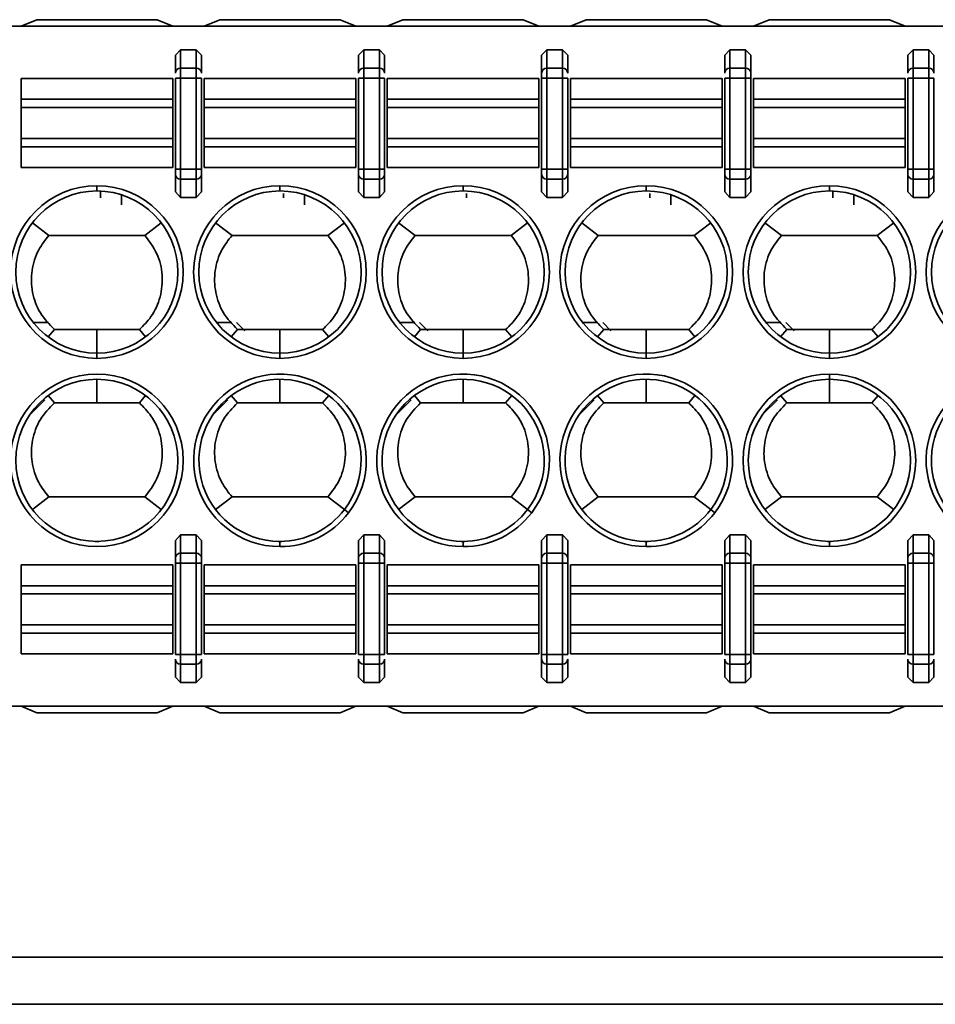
# Model space of a CAD drawing. Header units: millimetres. Extents: x 0 to 420, y 0 to 297.
# Tile 35 of 126: x 136.94 to 145.69, y 214.51 to 223.92. Entities that reach past the tile are written whole.
import ezdxf

# ---------------------------------------------------------------- set-up
doc = ezdxf.new("R2010")
doc.units = ezdxf.units.MM

msp = doc.modelspace()

# ---------------------------------------------------------------- linework, layer by layer
at = {"color": 7, "linetype": 'Continuous', "lineweight": 35}
for p, q in [((133.2946, 223.8599), (152.7518, 223.8599)), ((136.9518, 223.8599), (137.1018, 223.9224)), ((137.1018, 223.9224), (138.2518, 223.9224)), ((138.2518, 223.9224), (138.4018, 223.8599)), ((138.7018, 223.8599), (138.8518, 223.9224)), ((138.8518, 223.9224), (140.0018, 223.9224)), ((140.0018, 223.9224), (140.1518, 223.8599)), ((140.4518, 223.8599), (140.6018, 223.9224)), ((140.6018, 223.9224), (141.7518, 223.9224)), ((141.7518, 223.9224), (141.9018, 223.8599)), ((142.2018, 223.8599), (142.3518, 223.9224)), ((142.3518, 223.9224), (143.5018, 223.9224)), ((143.5018, 223.9224), (143.6518, 223.8599)), ((143.9518, 223.8599), (144.1018, 223.9224)), ((144.1018, 223.9224), (145.2518, 223.9224)), ((145.2518, 223.9224), (145.4018, 223.8599)), ((138.4268, 223.5818), (138.4768, 223.6351)), ((138.4268, 223.5818), (138.4268, 223.4118)), ((138.4768, 223.6351), (138.4768, 223.4588)), ((138.4768, 223.6351), (138.6268, 223.6351)), ((138.6268, 223.6351), (138.6268, 223.4588)), ((138.6268, 223.6351), (138.6768, 223.5818)), ((138.6768, 223.4118), (138.6768, 223.5818)), ((140.1768, 223.5818), (140.2268, 223.6351)), ((140.1768, 223.5818), (140.1768, 223.4118)), ((140.2268, 223.6351), (140.2268, 223.4588)), ((140.2268, 223.6351), (140.3768, 223.6351)), ((140.3768, 223.4588), (140.3768, 223.6351)), ((140.3768, 223.6351), (140.4268, 223.5818)), ((140.4268, 223.4118), (140.4268, 223.5818)), ((141.9268, 223.5818), (141.9768, 223.6351)), ((141.9268, 223.5818), (141.9268, 223.4118)), ((141.9768, 223.6351), (141.9768, 223.4588)), ((141.9768, 223.6351), (142.1268, 223.6351)), ((142.1268, 223.6351), (142.1268, 223.4588)), ((142.1268, 223.6351), (142.1768, 223.5818)), ((142.1768, 223.4118), (142.1768, 223.5818)), ((143.6768, 223.5818), (143.7268, 223.6351)), ((143.6768, 223.5818), (143.6768, 223.4118)), ((143.7268, 223.6351), (143.7268, 223.4588)), ((143.7268, 223.6351), (143.8768, 223.6351)), ((143.8768, 223.6351), (143.8768, 223.4588)), ((143.8768, 223.6351), (143.9268, 223.5818)), ((143.9268, 223.4118), (143.9268, 223.5818)), ((145.4268, 223.5818), (145.4768, 223.6351)), ((145.4268, 223.5818), (145.4268, 223.4118)), ((145.4768, 223.6351), (145.4768, 223.4588)), ((145.4768, 223.6351), (145.6268, 223.6351)), ((145.6268, 223.6351), (145.6268, 223.4588)), ((145.6268, 223.6351), (145.6768, 223.5818)), ((145.6768, 223.4118), (145.6768, 223.5818)), ((138.4768, 223.4588), (138.4768, 223.3649)), ((138.4768, 223.4588), (138.6268, 223.4588)), ((138.6268, 223.4588), (138.6268, 223.3649)), ((140.2268, 223.4588), (140.2268, 223.3649)), ((140.2268, 223.4588), (140.3768, 223.4588)), ((140.3768, 223.3649), (140.3768, 223.4588)), ((141.9768, 223.4588), (141.9768, 223.3649)), ((141.9768, 223.4588), (142.1268, 223.4588)), ((142.1268, 223.4588), (142.1268, 223.3649)), ((143.7268, 223.3649), (143.7268, 223.4588)), ((143.7268, 223.4588), (143.8768, 223.4588)), ((143.8768, 223.4588), (143.8768, 223.3649)), ((145.4768, 223.4588), (145.4768, 223.3649)), ((145.4768, 223.4588), (145.6268, 223.4588)), ((145.6268, 223.4588), (145.6268, 223.3649)), ((136.9518, 223.1614), (136.9518, 223.3599)), ((136.9518, 223.3599), (138.4018, 223.3599)), ((138.4018, 223.1614), (138.4018, 223.3599)), ((138.4268, 223.3649), (138.4768, 223.3649)), ((138.4268, 223.3649), (138.4268, 222.4926)), ((138.4768, 222.4926), (138.4768, 223.3649)), ((138.4768, 223.3649), (138.6268, 223.3649)), ((138.6268, 223.3649), (138.6768, 223.3649)), ((138.6268, 223.3649), (138.6268, 222.4926)), ((138.6768, 222.4926), (138.6768, 223.3649)), ((138.7018, 223.1614), (138.7018, 223.3599)), ((138.7018, 223.3599), (140.1518, 223.3599)), ((140.1518, 223.1614), (140.1518, 223.3599)), ((140.1768, 223.3649), (140.2268, 223.3649)), ((140.1768, 223.3649), (140.1768, 222.4926)), ((140.2268, 222.4926), (140.2268, 223.3649)), ((140.2268, 223.3649), (140.3768, 223.3649)), ((140.3768, 223.3649), (140.4268, 223.3649)), ((140.3768, 223.3649), (140.3768, 222.4926)), ((140.4268, 222.4926), (140.4268, 223.3649)), ((140.4518, 223.1614), (140.4518, 223.3599)), ((140.4518, 223.3599), (141.9018, 223.3599)), ((141.9018, 223.1614), (141.9018, 223.3599)), ((141.9268, 223.3649), (141.9768, 223.3649)), ((141.9268, 223.3649), (141.9268, 222.4926)), ((141.9768, 222.4926), (141.9768, 223.3649)), ((141.9768, 223.3649), (142.1268, 223.3649)), ((142.1268, 223.3649), (142.1768, 223.3649)), ((142.1268, 223.3649), (142.1268, 222.4926)), ((142.1768, 222.4926), (142.1768, 223.3649)), ((142.2018, 223.1614), (142.2018, 223.3599)), ((142.2018, 223.3599), (143.6518, 223.3599)), ((143.6518, 223.1614), (143.6518, 223.3599)), ((143.7268, 223.3649), (143.6768, 223.3649)), ((143.6768, 223.3649), (143.6768, 222.4926)), ((143.7268, 222.4926), (143.7268, 223.3649)), ((143.7268, 223.3649), (143.8768, 223.3649)), ((143.8768, 223.3649), (143.9268, 223.3649)), ((143.8768, 223.3649), (143.8768, 222.4926)), ((143.9268, 222.4926), (143.9268, 223.3649)), ((143.9518, 223.1614), (143.9518, 223.3599)), ((143.9518, 223.3599), (145.4018, 223.3599)), ((145.4018, 223.1614), (145.4018, 223.3599)), ((145.4268, 223.3649), (145.4768, 223.3649)), ((145.4268, 223.3649), (145.4268, 222.4926)), ((145.4768, 222.4926), (145.4768, 223.3649)), ((145.4768, 223.3649), (145.6268, 223.3649)), ((145.6268, 223.3649), (145.6768, 223.3649)), ((145.6268, 223.3649), (145.6268, 222.4926)), ((145.6768, 222.4926), (145.6768, 223.3649)), ((136.9518, 223.0826), (136.9518, 223.1614)), ((136.9518, 223.1614), (138.4018, 223.1614)), ((136.9518, 222.7872), (136.9518, 223.0826)), ((136.9518, 223.0826), (138.4018, 223.0826)), ((138.4018, 223.0826), (138.4018, 223.1614)), ((138.4018, 222.7872), (138.4018, 223.0826)), ((138.7018, 223.0826), (138.7018, 223.1614)), ((138.7018, 223.1614), (140.1518, 223.1614)), ((138.7018, 222.7872), (138.7018, 223.0826)), ((138.7018, 223.0826), (140.1518, 223.0826)), ((140.1518, 223.0826), (140.1518, 223.1614)), ((140.1518, 222.7872), (140.1518, 223.0826)), ((140.4518, 223.0826), (140.4518, 223.1614)), ((140.4518, 223.1614), (141.9018, 223.1614)), ((140.4518, 222.7872), (140.4518, 223.0826)), ((140.4518, 223.0826), (141.9018, 223.0826)), ((141.9018, 223.0826), (141.9018, 223.1614)), ((141.9018, 222.7872), (141.9018, 223.0826)), ((142.2018, 223.0826), (142.2018, 223.1614)), ((142.2018, 223.1614), (143.6518, 223.1614)), ((142.2018, 222.7872), (142.2018, 223.0826)), ((142.2018, 223.0826), (143.6518, 223.0826)), ((143.6518, 223.0826), (143.6518, 223.1614)), ((143.6518, 222.7872), (143.6518, 223.0826)), ((143.9518, 223.0826), (143.9518, 223.1614)), ((143.9518, 223.1614), (145.4018, 223.1614)), ((143.9518, 222.7872), (143.9518, 223.0826)), ((143.9518, 223.0826), (145.4018, 223.0826)), ((145.4018, 223.0826), (145.4018, 223.1614)), ((145.4018, 222.7872), (145.4018, 223.0826)), ((136.9518, 222.7083), (136.9518, 222.7872)), ((138.4018, 222.7872), (136.9518, 222.7872)), ((136.9518, 222.5099), (136.9518, 222.7083)), ((138.4018, 222.7083), (136.9518, 222.7083)), ((138.4018, 222.7083), (138.4018, 222.7872)), ((138.4018, 222.5099), (138.4018, 222.7083)), ((138.7018, 222.7083), (138.7018, 222.7872)), ((140.1518, 222.7872), (138.7018, 222.7872)), ((138.7018, 222.5099), (138.7018, 222.7083)), ((138.7018, 222.7083), (140.1518, 222.7083)), ((140.1518, 222.7083), (140.1518, 222.7872)), ((140.1518, 222.5099), (140.1518, 222.7083)), ((140.4518, 222.7083), (140.4518, 222.7872)), ((141.9018, 222.7872), (140.4518, 222.7872)), ((140.4518, 222.5099), (140.4518, 222.7083)), ((140.4518, 222.7083), (141.9018, 222.7083)), ((141.9018, 222.7083), (141.9018, 222.7872)), ((141.9018, 222.5099), (141.9018, 222.7083)), ((142.2018, 222.7083), (142.2018, 222.7872)), ((143.6518, 222.7872), (142.2018, 222.7872)), ((142.2018, 222.5099), (142.2018, 222.7083)), ((143.6518, 222.7083), (142.2018, 222.7083)), ((143.6518, 222.7083), (143.6518, 222.7872)), ((143.6518, 222.5099), (143.6518, 222.7083)), ((143.9518, 222.7083), (143.9518, 222.7872)), ((145.4018, 222.7872), (143.9518, 222.7872)), ((143.9518, 222.5099), (143.9518, 222.7083)), ((143.9518, 222.7083), (145.4018, 222.7083)), ((145.4018, 222.7083), (145.4018, 222.7872)), ((145.4018, 222.5099), (145.4018, 222.7083)), ((138.4018, 222.5099), (136.9518, 222.5099)), ((138.4768, 222.4926), (138.4268, 222.4926)), ((138.4268, 222.4456), (138.4268, 222.2756)), ((138.4768, 222.3986), (138.4768, 222.4926)), ((138.6268, 222.4926), (138.4768, 222.4926)), ((138.6268, 222.3986), (138.6268, 222.4926)), ((138.6768, 222.4926), (138.6268, 222.4926)), ((138.6768, 222.2756), (138.6768, 222.4456)), ((140.1518, 222.5099), (138.7018, 222.5099)), ((140.2268, 222.4926), (140.1768, 222.4926)), ((140.1768, 222.4456), (140.1768, 222.2756)), ((140.2268, 222.3986), (140.2268, 222.4926)), ((140.3768, 222.4926), (140.2268, 222.4926)), ((140.3768, 222.3986), (140.3768, 222.4926)), ((140.4268, 222.4926), (140.3768, 222.4926)), ((140.4268, 222.2756), (140.4268, 222.4456)), ((141.9018, 222.5099), (140.4518, 222.5099)), ((141.9768, 222.4926), (141.9268, 222.4926)), ((141.9268, 222.4456), (141.9268, 222.2756)), ((141.9768, 222.3986), (141.9768, 222.4926)), ((142.1268, 222.4926), (141.9768, 222.4926)), ((142.1268, 222.3986), (142.1268, 222.4926)), ((142.1768, 222.4926), (142.1268, 222.4926)), ((142.1768, 222.2756), (142.1768, 222.4456)), ((143.6518, 222.5099), (142.2018, 222.5099)), ((143.7268, 222.4926), (143.6768, 222.4926)), ((143.6768, 222.4456), (143.6768, 222.2756)), ((143.7268, 222.3986), (143.7268, 222.4926)), ((143.8768, 222.4926), (143.7268, 222.4926)), ((143.8768, 222.3986), (143.8768, 222.4926)), ((143.9268, 222.4926), (143.8768, 222.4926)), ((143.9268, 222.2756), (143.9268, 222.4456)), ((145.4018, 222.5099), (143.9518, 222.5099)), ((145.4768, 222.4926), (145.4268, 222.4926)), ((145.4268, 222.4456), (145.4268, 222.2756)), ((145.4768, 222.4926), (145.4768, 222.3986)), ((145.6268, 222.4926), (145.4768, 222.4926)), ((145.6268, 222.3986), (145.6268, 222.4926)), ((145.6768, 222.4926), (145.6268, 222.4926)), ((145.6768, 222.2756), (145.6768, 222.4456)), ((137.6768, 222.3349), (137.6768, 222.2849)), ((138.6268, 222.3986), (138.4768, 222.3986)), ((138.4768, 222.2224), (138.4768, 222.3986)), ((138.6268, 222.2224), (138.6268, 222.3986)), ((139.4268, 222.2849), (139.4268, 222.3349)), ((140.3768, 222.3986), (140.2268, 222.3986)), ((140.2268, 222.2224), (140.2268, 222.3986)), ((140.3768, 222.2224), (140.3768, 222.3986)), ((141.1768, 222.2849), (141.1768, 222.3349)), ((142.1268, 222.3986), (141.9768, 222.3986)), ((141.9768, 222.2224), (141.9768, 222.3986)), ((142.1268, 222.2224), (142.1268, 222.3986)), ((142.9268, 222.3349), (142.9268, 222.2849)), ((143.8768, 222.3986), (143.7268, 222.3986)), ((143.7268, 222.2224), (143.7268, 222.3986)), ((143.8768, 222.2224), (143.8768, 222.3986)), ((144.6768, 222.3349), (144.6768, 222.2849)), ((145.6268, 222.3986), (145.4768, 222.3986)), ((145.4768, 222.3986), (145.4768, 222.2224)), ((145.6268, 222.2224), (145.6268, 222.3986)), ((137.7107, 222.2851), (137.7107, 222.2194)), ((137.9107, 222.1526), (137.9107, 222.2487)), ((138.4768, 222.2224), (138.4268, 222.2756)), ((138.6768, 222.2756), (138.6268, 222.2224)), ((139.4607, 222.2617), (139.4607, 222.2194)), ((139.6607, 222.1526), (139.6607, 222.2487)), ((140.2268, 222.2224), (140.1768, 222.2756)), ((140.4268, 222.2756), (140.3768, 222.2224)), ((141.2107, 222.2617), (141.2107, 222.2194)), ((141.9768, 222.2224), (141.9268, 222.2756)), ((142.1768, 222.2756), (142.1268, 222.2224)), ((142.9607, 222.2617), (142.9607, 222.2194)), ((143.1607, 222.1526), (143.1607, 222.2487)), ((143.7268, 222.2224), (143.6768, 222.2756)), ((143.9268, 222.2756), (143.8768, 222.2224)), ((144.7107, 222.2851), (144.7107, 222.2194)), ((144.9107, 222.1526), (144.9107, 222.2487)), ((145.4768, 222.2224), (145.4268, 222.2756)), ((145.6768, 222.2756), (145.6268, 222.2224)), ((138.6268, 222.2224), (138.4768, 222.2224)), ((140.3768, 222.2224), (140.2268, 222.2224)), ((142.1268, 222.2224), (141.9768, 222.2224)), ((143.8768, 222.2224), (143.7268, 222.2224)), ((145.6268, 222.2224), (145.4768, 222.2224)), ((137.0609, 221.9803), (137.2185, 221.8599)), ((138.135, 221.8599), (138.2927, 221.9803)), ((138.9685, 221.8599), (138.8109, 221.9803)), ((140.0427, 221.9803), (139.885, 221.8599)), ((140.5609, 221.9803), (140.7185, 221.8599)), ((141.635, 221.8599), (141.7927, 221.9803)), ((142.3109, 221.9803), (142.4685, 221.8599)), ((143.385, 221.8599), (143.5427, 221.9803)), ((144.0609, 221.9803), (144.2185, 221.8599)), ((145.135, 221.8599), (145.2927, 221.9803)), ((137.2185, 221.8599), (138.135, 221.8599)), ((138.9685, 221.8599), (139.885, 221.8599)), ((140.7185, 221.8599), (141.635, 221.8599)), ((142.4685, 221.8599), (143.385, 221.8599)), ((137.0701, 221.0276), (137.2141, 221.0276)), ((138.8201, 221.0276), (138.9641, 221.0276)), ((139.0107, 221.0276), (139.09, 220.9483)), ((140.5701, 221.0276), (140.7141, 221.0276)), ((140.7607, 221.0276), (140.84, 220.9483)), ((142.3201, 221.0276), (142.4641, 221.0276)), ((142.5107, 221.0276), (142.59, 220.9483)), ((144.0701, 221.0276), (144.2141, 221.0276)), ((144.2607, 221.0276), (144.34, 220.9483)), ((137.2706, 220.9599), (137.2111, 220.8903)), ((137.6768, 220.9599), (137.2706, 220.9599)), ((137.6768, 220.7349), (137.6768, 220.9599)), ((138.083, 220.9599), (137.6768, 220.9599)), ((138.083, 220.9599), (138.1424, 220.8904)), ((139.0206, 220.9599), (138.9611, 220.8903)), ((139.4268, 220.9599), (139.0206, 220.9599)), ((139.4268, 220.7349), (139.4268, 220.9599)), ((139.833, 220.9599), (139.4268, 220.9599)), ((139.833, 220.9599), (139.8924, 220.8904)), ((140.7706, 220.9599), (140.7111, 220.8903)), ((141.1768, 220.9599), (140.7706, 220.9599)), ((141.1768, 220.7349), (141.1768, 220.9599)), ((141.583, 220.9599), (141.1768, 220.9599)), ((141.583, 220.9599), (141.6424, 220.8904)), ((142.5206, 220.9599), (142.4611, 220.8903)), ((142.9268, 220.9599), (142.5206, 220.9599)), ((142.9268, 220.7349), (142.9268, 220.9599)), ((143.333, 220.9599), (142.9268, 220.9599)), ((143.333, 220.9599), (143.3924, 220.8904)), ((144.2706, 220.9599), (144.2111, 220.8903)), ((144.6768, 220.9599), (144.2706, 220.9599)), ((144.6768, 220.7349), (144.6768, 220.9599)), ((145.083, 220.9599), (144.6768, 220.9599)), ((145.083, 220.9599), (145.1424, 220.8904)), ((137.6768, 220.7349), (137.6768, 220.6849)), ((139.4268, 220.7349), (139.4268, 220.6849)), ((141.1768, 220.7349), (141.1768, 220.6849)), ((142.9268, 220.7349), (142.9268, 220.6849)), ((144.6768, 220.7349), (144.6768, 220.6849)), ((137.6768, 220.4849), (137.6768, 220.2599)), ((139.4268, 220.2599), (139.4268, 220.4849)), ((141.1768, 220.2599), (141.1768, 220.4849)), ((142.9268, 220.2599), (142.9268, 220.4849)), ((144.6768, 220.4849), (144.6768, 220.5349)), ((144.6768, 220.2599), (144.6768, 220.4849)), ((137.1798, 220.2881), (137.0329, 220.1412)), ((137.2111, 220.3294), (137.2706, 220.2599)), ((137.6768, 220.2599), (137.2706, 220.2599)), ((138.083, 220.2599), (137.6768, 220.2599)), ((138.1424, 220.3294), (138.083, 220.2599)), ((138.9298, 220.2881), (138.7829, 220.1412)), ((138.9611, 220.3294), (139.0206, 220.2599)), ((139.4268, 220.2599), (139.0206, 220.2599)), ((139.833, 220.2599), (139.4268, 220.2599)), ((139.8924, 220.3294), (139.833, 220.2599)), ((140.6798, 220.2881), (140.5329, 220.1412)), ((140.7111, 220.3294), (140.7706, 220.2599)), ((141.1768, 220.2599), (140.7706, 220.2599)), ((141.583, 220.2599), (141.1768, 220.2599)), ((141.6424, 220.3294), (141.583, 220.2599)), ((142.4298, 220.2881), (142.2829, 220.1412)), ((142.4611, 220.3294), (142.5206, 220.2599)), ((142.9268, 220.2599), (142.5206, 220.2599)), ((143.333, 220.2599), (142.9268, 220.2599)), ((143.3924, 220.3294), (143.333, 220.2599)), ((144.1798, 220.2881), (144.0329, 220.1412)), ((144.2111, 220.3294), (144.2706, 220.2599)), ((144.6768, 220.2599), (144.2706, 220.2599)), ((145.083, 220.2599), (144.6768, 220.2599)), ((145.1424, 220.3294), (145.083, 220.2599)), ((137.2185, 219.3599), (137.0609, 219.2395)), ((137.2185, 219.3599), (138.135, 219.3599)), ((138.135, 219.3599), (138.2927, 219.2395)), ((138.8109, 219.2395), (138.9685, 219.3599)), ((138.9685, 219.3599), (139.885, 219.3599)), ((139.885, 219.3599), (140.0427, 219.2395)), ((140.5609, 219.2395), (140.7185, 219.3599)), ((140.7185, 219.3599), (141.635, 219.3599)), ((141.635, 219.3599), (141.7927, 219.2395)), ((142.4685, 219.3599), (142.3109, 219.2395)), ((142.4685, 219.3599), (143.385, 219.3599)), ((143.5427, 219.2395), (143.385, 219.3599)), ((144.0609, 219.2395), (144.2185, 219.3599)), ((144.2185, 219.3599), (145.135, 219.3599)), ((145.135, 219.3599), (145.2927, 219.2395)), ((140.0427, 219.2395), (140.0824, 219.2091)), ((141.7927, 219.2395), (141.8324, 219.2091)), ((143.5824, 219.2091), (143.5427, 219.2395)), ((137.6944, 218.9351), (137.6592, 218.9351)), ((138.4268, 218.9441), (138.4768, 218.9973)), ((138.4268, 218.9441), (138.4268, 218.7741)), ((138.4768, 218.9973), (138.4768, 218.8211)), ((138.4768, 218.9973), (138.6268, 218.9973)), ((138.6268, 218.8211), (138.6268, 218.9973)), ((138.6268, 218.9973), (138.6768, 218.9441)), ((138.6768, 218.7741), (138.6768, 218.9441)), ((139.4444, 218.9351), (139.4092, 218.9351)), ((139.4268, 218.8849), (139.4268, 218.9349)), ((140.1768, 218.9441), (140.2268, 218.9973)), ((140.1768, 218.9441), (140.1768, 218.7741)), ((140.2268, 218.9973), (140.2268, 218.8211)), ((140.2268, 218.9973), (140.3768, 218.9973)), ((140.3768, 218.9973), (140.3768, 218.8211)), ((140.3768, 218.9973), (140.4268, 218.9441)), ((140.4268, 218.7741), (140.4268, 218.9441)), ((141.1944, 218.9351), (141.1592, 218.9351)), ((141.1768, 218.8849), (141.1768, 218.9349)), ((141.9268, 218.9441), (141.9768, 218.9973)), ((141.9268, 218.9441), (141.9268, 218.7741)), ((141.9768, 218.8211), (141.9768, 218.9973)), ((141.9768, 218.9973), (142.1268, 218.9973)), ((142.1268, 218.9973), (142.1268, 218.8211)), ((142.1268, 218.9973), (142.1768, 218.9441)), ((142.1768, 218.7741), (142.1768, 218.9441)), ((142.9444, 218.9351), (142.9092, 218.9351)), ((142.9268, 218.9349), (142.9268, 218.8849)), ((143.6768, 218.9441), (143.7268, 218.9973)), ((143.6768, 218.9441), (143.6768, 218.7741)), ((143.7268, 218.9973), (143.7268, 218.8211)), ((143.7268, 218.9973), (143.8768, 218.9973)), ((143.8768, 218.9973), (143.8768, 218.8211)), ((143.8768, 218.9973), (143.9268, 218.9441)), ((143.9268, 218.7741), (143.9268, 218.9441)), ((144.6944, 218.9351), (144.6592, 218.9351)), ((144.6768, 218.8849), (144.6768, 218.9349)), ((145.4268, 218.9441), (145.4768, 218.9973)), ((145.4268, 218.9441), (145.4268, 218.7741)), ((145.4768, 218.9973), (145.4768, 218.8211)), ((145.4768, 218.9973), (145.6268, 218.9973)), ((145.6268, 218.9973), (145.6268, 218.8211)), ((145.6268, 218.9973), (145.6768, 218.9441)), ((145.6768, 218.7741), (145.6768, 218.9441)), ((138.4768, 218.8211), (138.4768, 218.7271)), ((138.4768, 218.8211), (138.6268, 218.8211)), ((138.6268, 218.7271), (138.6268, 218.8211)), ((140.2268, 218.8211), (140.2268, 218.7271)), ((140.2268, 218.8211), (140.3768, 218.8211)), ((140.3768, 218.8211), (140.3768, 218.7271)), ((141.9768, 218.7271), (141.9768, 218.8211)), ((141.9768, 218.8211), (142.1268, 218.8211)), ((142.1268, 218.8211), (142.1268, 218.7271)), ((143.7268, 218.8211), (143.7268, 218.7271)), ((143.7268, 218.8211), (143.8768, 218.8211)), ((143.8768, 218.8211), (143.8768, 218.7271)), ((145.4768, 218.8211), (145.4768, 218.7271)), ((145.4768, 218.8211), (145.6268, 218.8211)), ((145.6268, 218.8211), (145.6268, 218.7271)), ((136.9518, 218.7099), (136.9518, 218.5114)), ((136.9518, 218.7099), (138.4018, 218.7099)), ((138.4018, 218.7099), (138.4018, 218.5114)), ((138.4268, 218.7271), (138.4768, 218.7271)), ((138.4268, 218.7271), (138.4268, 217.8549)), ((138.4768, 217.8549), (138.4768, 218.7271)), ((138.4768, 218.7271), (138.6268, 218.7271)), ((138.6268, 218.7271), (138.6768, 218.7271)), ((138.6268, 218.7271), (138.6268, 217.8549)), ((138.6768, 217.8549), (138.6768, 218.7271)), ((138.7018, 218.7099), (138.7018, 218.5114)), ((138.7018, 218.7099), (140.1518, 218.7099)), ((140.1518, 218.7099), (140.1518, 218.5114)), ((140.1768, 218.7271), (140.2268, 218.7271)), ((140.1768, 218.7271), (140.1768, 217.8549)), ((140.2268, 217.8549), (140.2268, 218.7271)), ((140.2268, 218.7271), (140.3768, 218.7271)), ((140.3768, 218.7271), (140.4268, 218.7271)), ((140.3768, 218.7271), (140.3768, 217.8549)), ((140.4268, 217.8549), (140.4268, 218.7271)), ((140.4518, 218.7099), (140.4518, 218.5114)), ((140.4518, 218.7099), (141.9018, 218.7099)), ((141.9018, 218.7099), (141.9018, 218.5114)), ((141.9268, 218.7271), (141.9768, 218.7271)), ((141.9268, 218.7271), (141.9268, 217.8549)), ((141.9768, 217.8549), (141.9768, 218.7271)), ((141.9768, 218.7271), (142.1268, 218.7271)), ((142.1268, 218.7271), (142.1768, 218.7271)), ((142.1268, 218.7271), (142.1268, 217.8549)), ((142.1768, 217.8549), (142.1768, 218.7271)), ((142.2018, 218.7099), (142.2018, 218.5114)), ((142.2018, 218.7099), (143.6518, 218.7099)), ((143.6518, 218.7099), (143.6518, 218.5114)), ((143.6768, 218.7271), (143.7268, 218.7271)), ((143.6768, 218.7271), (143.6768, 217.8549)), ((143.7268, 217.8549), (143.7268, 218.7271)), ((143.7268, 218.7271), (143.8768, 218.7271)), ((143.8768, 218.7271), (143.9268, 218.7271)), ((143.8768, 218.7271), (143.8768, 217.8549)), ((143.9268, 217.8549), (143.9268, 218.7271)), ((143.9518, 218.7099), (143.9518, 218.5114)), ((143.9518, 218.7099), (145.4018, 218.7099)), ((145.4018, 218.7099), (145.4018, 218.5114)), ((145.4268, 218.7271), (145.4768, 218.7271)), ((145.4268, 218.7271), (145.4268, 217.8549)), ((145.4768, 217.8549), (145.4768, 218.7271)), ((145.4768, 218.7271), (145.6268, 218.7271)), ((145.6268, 218.7271), (145.6768, 218.7271)), ((145.6268, 218.7271), (145.6268, 217.8549)), ((145.6768, 217.8549), (145.6768, 218.7271)), ((136.9518, 218.5114), (136.9518, 218.4326)), ((138.4018, 218.5114), (136.9518, 218.5114)), ((138.4018, 218.5114), (138.4018, 218.4326)), ((138.7018, 218.5114), (138.7018, 218.4326)), ((140.1518, 218.5114), (138.7018, 218.5114)), ((140.1518, 218.5114), (140.1518, 218.4326)), ((140.4518, 218.5114), (140.4518, 218.4326)), ((140.4518, 218.5114), (141.9018, 218.5114)), ((141.9018, 218.5114), (141.9018, 218.4326)), ((142.2018, 218.5114), (142.2018, 218.4326)), ((143.6518, 218.5114), (142.2018, 218.5114)), ((143.6518, 218.5114), (143.6518, 218.4326)), ((143.9518, 218.5114), (143.9518, 218.4326)), ((145.4018, 218.5114), (143.9518, 218.5114)), ((145.4018, 218.5114), (145.4018, 218.4326)), ((136.9518, 218.4326), (136.9518, 218.1372)), ((136.9518, 218.4326), (138.4018, 218.4326)), ((138.4018, 218.4326), (138.4018, 218.1372)), ((138.7018, 218.4326), (138.7018, 218.1372)), ((138.7018, 218.4326), (140.1518, 218.4326)), ((140.1518, 218.4326), (140.1518, 218.1372)), ((140.4518, 218.4326), (140.4518, 218.1372)), ((140.4518, 218.4326), (141.9018, 218.4326)), ((141.9018, 218.4326), (141.9018, 218.1372)), ((142.2018, 218.4326), (142.2018, 218.1372)), ((142.2018, 218.4326), (143.6518, 218.4326)), ((143.6518, 218.4326), (143.6518, 218.1372)), ((143.9518, 218.4326), (143.9518, 218.1372)), ((143.9518, 218.4326), (145.4018, 218.4326)), ((145.4018, 218.4326), (145.4018, 218.1372)), ((136.9518, 218.1372), (136.9518, 218.0583)), ((138.4018, 218.1372), (136.9518, 218.1372)), ((138.4018, 218.1372), (138.4018, 218.0583)), ((138.7018, 218.1372), (138.7018, 218.0583)), ((140.1518, 218.1372), (138.7018, 218.1372)), ((140.1518, 218.1372), (140.1518, 218.0583)), ((140.4518, 218.1372), (140.4518, 218.0583)), ((141.9018, 218.1372), (140.4518, 218.1372)), ((141.9018, 218.1372), (141.9018, 218.0583)), ((142.2018, 218.1372), (142.2018, 218.0583)), ((143.6518, 218.1372), (142.2018, 218.1372)), ((143.6518, 218.1372), (143.6518, 218.0583)), ((143.9518, 218.1372), (143.9518, 218.0583)), ((145.4018, 218.1372), (143.9518, 218.1372)), ((145.4018, 218.1372), (145.4018, 218.0583)), ((136.9518, 218.0583), (136.9518, 217.8599)), ((138.4018, 218.0583), (136.9518, 218.0583)), ((138.4018, 218.0583), (138.4018, 217.8599)), ((138.7018, 218.0583), (138.7018, 217.8599)), ((140.1518, 218.0583), (138.7018, 218.0583)), ((140.1518, 218.0583), (140.1518, 217.8599)), ((140.4518, 218.0583), (140.4518, 217.8599)), ((141.9018, 218.0583), (140.4518, 218.0583)), ((141.9018, 218.0583), (141.9018, 217.8599)), ((142.2018, 218.0583), (142.2018, 217.8599)), ((143.6518, 218.0583), (142.2018, 218.0583)), ((143.6518, 218.0583), (143.6518, 217.8599)), ((143.9518, 218.0583), (143.9518, 217.8599)), ((145.4018, 218.0583), (143.9518, 218.0583)), ((145.4018, 218.0583), (145.4018, 217.8599)), ((138.4018, 217.8599), (136.9518, 217.8599)), ((138.4768, 217.8549), (138.4268, 217.8549)), ((138.4268, 217.8079), (138.4268, 217.6379)), ((138.4768, 217.7609), (138.4768, 217.8549)), ((138.6268, 217.8549), (138.4768, 217.8549)), ((138.6268, 217.7609), (138.6268, 217.8549)), ((138.6768, 217.8549), (138.6268, 217.8549)), ((138.6768, 217.6379), (138.6768, 217.8079)), ((140.1518, 217.8599), (138.7018, 217.8599)), ((140.2268, 217.8549), (140.1768, 217.8549)), ((140.1768, 217.8079), (140.1768, 217.6379)), ((140.2268, 217.7609), (140.2268, 217.8549)), ((140.3768, 217.8549), (140.2268, 217.8549)), ((140.3768, 217.7609), (140.3768, 217.8549)), ((140.4268, 217.8549), (140.3768, 217.8549)), ((140.4268, 217.6379), (140.4268, 217.8079)), ((141.9018, 217.8599), (140.4518, 217.8599)), ((141.9768, 217.8549), (141.9268, 217.8549)), ((141.9268, 217.8079), (141.9268, 217.6379)), ((141.9768, 217.7609), (141.9768, 217.8549)), ((142.1268, 217.8549), (141.9768, 217.8549)), ((142.1268, 217.7609), (142.1268, 217.8549)), ((142.1768, 217.8549), (142.1268, 217.8549)), ((142.1768, 217.6379), (142.1768, 217.8079)), ((143.6518, 217.8599), (142.2018, 217.8599)), ((143.7268, 217.8549), (143.6768, 217.8549)), ((143.6768, 217.8079), (143.6768, 217.6379)), ((143.7268, 217.7609), (143.7268, 217.8549)), ((143.8768, 217.8549), (143.7268, 217.8549)), ((143.8768, 217.7609), (143.8768, 217.8549)), ((143.9268, 217.8549), (143.8768, 217.8549)), ((143.9268, 217.6379), (143.9268, 217.8079)), ((145.4018, 217.8599), (143.9518, 217.8599)), ((145.4768, 217.8549), (145.4268, 217.8549)), ((145.4268, 217.8079), (145.4268, 217.6379)), ((145.4768, 217.7609), (145.4768, 217.8549)), ((145.6268, 217.8549), (145.4768, 217.8549)), ((145.6268, 217.7609), (145.6268, 217.8549)), ((145.6768, 217.8549), (145.6268, 217.8549)), ((145.6768, 217.6379), (145.6768, 217.8079)), ((138.6268, 217.7609), (138.4768, 217.7609)), ((138.4768, 217.5847), (138.4768, 217.7609)), ((138.6268, 217.5847), (138.6268, 217.7609)), ((140.3768, 217.7609), (140.2268, 217.7609)), ((140.2268, 217.5847), (140.2268, 217.7609)), ((140.3768, 217.5847), (140.3768, 217.7609)), ((142.1268, 217.7609), (141.9768, 217.7609)), ((141.9768, 217.5847), (141.9768, 217.7609)), ((142.1268, 217.5847), (142.1268, 217.7609)), ((143.8768, 217.7609), (143.7268, 217.7609)), ((143.7268, 217.5847), (143.7268, 217.7609)), ((143.8768, 217.5847), (143.8768, 217.7609)), ((145.6268, 217.7609), (145.4768, 217.7609)), ((145.4768, 217.5847), (145.4768, 217.7609)), ((145.6268, 217.5847), (145.6268, 217.7609)), ((138.4768, 217.5847), (138.4268, 217.6379)), ((138.6768, 217.6379), (138.6268, 217.5847)), ((140.2268, 217.5847), (140.1768, 217.6379)), ((140.4268, 217.6379), (140.3768, 217.5847)), ((141.9768, 217.5847), (141.9268, 217.6379)), ((142.1768, 217.6379), (142.1268, 217.5847)), ((143.7268, 217.5847), (143.6768, 217.6379)), ((143.9268, 217.6379), (143.8768, 217.5847)), ((145.4768, 217.5847), (145.4268, 217.6379)), ((145.6768, 217.6379), (145.6268, 217.5847)), ((138.6268, 217.5847), (138.4768, 217.5847)), ((140.3768, 217.5847), (140.2268, 217.5847)), ((142.1268, 217.5847), (141.9768, 217.5847)), ((143.8768, 217.5847), (143.7268, 217.5847)), ((145.6268, 217.5847), (145.4768, 217.5847)), ((133.2946, 217.3599), (152.7518, 217.3599)), ((136.9518, 217.3599), (137.1018, 217.2974)), ((138.2518, 217.2974), (138.4018, 217.3599)), ((138.7018, 217.3599), (138.8518, 217.2974)), ((140.0018, 217.2974), (140.1518, 217.3599)), ((140.4518, 217.3599), (140.6018, 217.2974)), ((141.7518, 217.2974), (141.9018, 217.3599)), ((142.2018, 217.3599), (142.3518, 217.2974)), ((143.5018, 217.2974), (143.6518, 217.3599)), ((143.9518, 217.3599), (144.1018, 217.2974)), ((145.2518, 217.2974), (145.4018, 217.3599)), ((137.1018, 217.2974), (138.2518, 217.2974)), ((138.8518, 217.2974), (140.0018, 217.2974)), ((140.6018, 217.2974), (141.7518, 217.2974)), ((142.3518, 217.2974), (143.5018, 217.2974)), ((144.1018, 217.2974), (145.2518, 217.2974)), ((203.4519, 214.9599), (81.8518, 214.9599)), ((203.4519, 214.5099), (81.8518, 214.5099))]:
    msp.add_line(p, q, dxfattribs=at)
at = {"color": 7, "linetype": 'Continuous', "lineweight": 35, "flags": 128}
msp.add_lwpolyline([(144.2185, 221.8599), (144.7318, 221.8599), (145.135, 221.8599)], dxfattribs=at)
at = {"color": 7, "linetype": 'Continuous', "lineweight": 35}
for radius in [0.825, 0.775]:
    msp.add_circle((137.6768, 219.7099), radius, dxfattribs=at)
for centre, radius, start, end in [((138.4753, 223.4103), 0.0486, 88.27976, 178.15835), ((138.6282, 223.4103), 0.0486, 1.84165, 91.72024), ((140.2253, 223.4103), 0.0486, 88.27547, 178.16264), ((140.3782, 223.4103), 0.0486, 1.83918, 91.72271), ((141.9753, 223.4103), 0.0486, 88.27547, 178.16264), ((142.1282, 223.4103), 0.0486, 1.83918, 91.72271), ((143.7253, 223.4103), 0.0486, 88.27547, 178.16264), ((143.8782, 223.4103), 0.0486, 1.83918, 91.72271), ((145.4753, 223.4103), 0.0486, 88.27729, 178.16082), ((145.6282, 223.4103), 0.0486, 1.83918, 91.72271), ((138.4753, 222.4472), 0.0486, 181.83943, 271.72246), ((138.6282, 222.4472), 0.0486, 268.27754, 358.16057), ((140.2253, 222.4472), 0.0486, 181.83513, 271.72676), ((140.3782, 222.4472), 0.0486, 268.27506, 358.16305), ((141.9753, 222.4472), 0.0486, 181.83513, 271.72676), ((142.1282, 222.4472), 0.0486, 268.27506, 358.16305), ((143.7253, 222.4472), 0.0486, 181.83513, 271.72676), ((143.8782, 222.4472), 0.0486, 268.27506, 358.16305), ((145.4753, 222.4472), 0.0486, 181.83695, 271.72494), ((145.6282, 222.4472), 0.0486, 268.27506, 358.16305), ((137.6768, 221.5099), 0.825, 90, 270), ((137.6768, 221.5099), 0.825, 270, 90), ((139.4268, 221.5099), 0.825, 90, 270), ((139.4268, 221.5099), 0.825, 270, 90), ((141.1768, 221.5099), 0.825, 90, 270), ((141.1768, 221.5099), 0.825, 270, 90), ((142.9268, 221.5099), 0.825, 90, 270), ((142.9268, 221.5099), 0.825, 270, 90), ((144.6768, 221.5099), 0.825, 90, 270), ((144.6768, 221.5099), 0.825, 270, 90), ((146.4268, 221.5099), 0.825, 90, 270), ((137.6768, 221.5099), 0.775, 90, 270), ((137.6768, 221.5099), 0.775, 270, 90), ((139.4268, 221.5099), 0.775, 90, 270), ((139.4268, 221.5099), 0.775, 270, 90), ((141.1768, 221.5099), 0.775, 90, 270), ((141.1768, 221.5099), 0.775, 270, 90), ((142.9268, 221.5099), 0.775, 90, 270), ((142.9268, 221.5099), 0.775, 270, 90), ((144.6768, 221.5099), 0.775, 90, 270), ((144.6768, 221.5099), 0.775, 270, 90), ((146.4268, 221.5099), 0.775, 90, 270), ((139.4268, 219.7099), 0.825, 322.62876, 270), ((139.4268, 219.7099), 0.775, 322.62876, 270), ((141.1768, 219.7099), 0.825, 322.62876, 270), ((141.1768, 219.7099), 0.775, 322.62876, 270), ((142.9268, 219.7099), 0.825, 322.62876, 270), ((142.9268, 219.7099), 0.775, 322.62876, 270), ((144.6768, 219.7099), 0.825, 90, 270), ((144.6768, 219.7099), 0.775, 90, 270), ((144.6768, 219.7099), 0.825, 270, 90), ((144.6768, 219.7099), 0.775, 270, 90), ((146.4268, 219.7099), 0.825, 322.62876, 270), ((146.4268, 219.7099), 0.775, 322.62876, 270), ((139.4268, 219.7099), 0.775, 270, 322.62876), ((141.1768, 219.7099), 0.775, 270, 322.62876), ((142.9268, 219.7099), 0.775, 270, 322.62876), ((139.4268, 219.7099), 0.825, 270, 322.62876), ((141.1768, 219.7099), 0.825, 270, 322.62876), ((142.9268, 219.7099), 0.825, 270, 322.62876), ((138.4753, 218.7726), 0.0486, 88.27713, 178.15872), ((138.6282, 218.7726), 0.0486, 1.84128, 91.72287), ((140.2253, 218.7726), 0.0486, 88.27283, 178.16301), ((140.3782, 218.7726), 0.0486, 1.83881, 91.72535), ((141.9753, 218.7726), 0.0486, 88.27283, 178.16301), ((142.1282, 218.7726), 0.0486, 1.83881, 91.72535), ((143.7253, 218.7726), 0.0486, 88.27283, 178.16301), ((143.8782, 218.7726), 0.0486, 1.83881, 91.72535), ((145.4753, 218.7726), 0.0486, 88.27465, 178.16119), ((145.6282, 218.7726), 0.0486, 1.83881, 91.72535), ((138.4753, 217.8095), 0.0486, 181.83989, 271.722), ((138.6282, 217.8095), 0.0486, 268.278, 358.16011), ((140.2253, 217.8095), 0.0486, 181.83559, 271.7263), ((140.3782, 217.8095), 0.0486, 268.27552, 358.16259), ((141.9753, 217.8095), 0.0486, 181.83559, 271.7263), ((142.1282, 217.8095), 0.0486, 268.27552, 358.16259), ((143.7253, 217.8095), 0.0486, 181.83559, 271.7263), ((143.8782, 217.8095), 0.0486, 268.27552, 358.16259), ((145.4753, 217.8095), 0.0486, 181.83741, 271.72448), ((145.6282, 217.8095), 0.0486, 268.27552, 358.16259)]:
    msp.add_arc(centre, radius, start, end, dxfattribs=at)
for points, knots in [([(141.9268, 223.4118), (141.9268, 223.4097), (141.9268, 223.4054), (141.9268, 223.3939), (141.9268, 223.3802), (141.9268, 223.37), (141.9268, 223.3649)], [0, 0, 0, 0, 0.24859, 0.499985, 0.748801, 1, 1, 1, 1]), ([(143.9268, 223.3649), (143.9268, 223.3699), (143.9268, 223.3801), (143.9268, 223.3938), (143.9268, 223.4054), (143.9268, 223.4097), (143.9268, 223.4118)], [0, 0, 0, 0, 0.248204, 0.499731, 0.748435, 1, 1, 1, 1]), ([(138.4268, 222.4926), (138.4268, 222.4875), (138.4268, 222.4773), (138.4268, 222.4636), (138.4268, 222.452), (138.4268, 222.4478), (138.4268, 222.4456)], [0, 0, 0, 0, 0.248601, 0.500001, 0.748818, 1, 1, 1, 1]), ([(138.6768, 222.4456), (138.6768, 222.4478), (138.6768, 222.4521), (138.6768, 222.4635), (138.6768, 222.4772), (138.6768, 222.4875), (138.6768, 222.4926)], [0, 0, 0, 0, 0.248207, 0.499717, 0.748434, 1, 1, 1, 1]), ([(140.1768, 222.4926), (140.1768, 222.4875), (140.1768, 222.4773), (140.1768, 222.4636), (140.1768, 222.452), (140.1768, 222.4478), (140.1768, 222.4456)], [0, 0, 0, 0, 0.248601, 0.500001, 0.748818, 1, 1, 1, 1]), ([(140.4268, 222.4456), (140.4268, 222.4478), (140.4268, 222.4521), (140.4268, 222.4635), (140.4268, 222.4772), (140.4268, 222.4875), (140.4268, 222.4926)], [0, 0, 0, 0, 0.248207, 0.499717, 0.748434, 1, 1, 1, 1]), ([(141.9268, 222.4926), (141.9268, 222.4875), (141.9268, 222.4773), (141.9268, 222.4636), (141.9268, 222.452), (141.9268, 222.4478), (141.9268, 222.4456)], [0, 0, 0, 0, 0.248601, 0.500001, 0.748818, 1, 1, 1, 1]), ([(142.1768, 222.4456), (142.1768, 222.4478), (142.1768, 222.4521), (142.1768, 222.4635), (142.1768, 222.4772), (142.1768, 222.4875), (142.1768, 222.4926)], [0, 0, 0, 0, 0.248207, 0.499717, 0.748434, 1, 1, 1, 1]), ([(143.6768, 222.4926), (143.6768, 222.4875), (143.6768, 222.4773), (143.6768, 222.4636), (143.6768, 222.452), (143.6768, 222.4478), (143.6768, 222.4456)], [0, 0, 0, 0, 0.248601, 0.500001, 0.748818, 1, 1, 1, 1]), ([(143.9268, 222.4456), (143.9268, 222.4478), (143.9268, 222.4521), (143.9268, 222.4635), (143.9268, 222.4772), (143.9268, 222.4875), (143.9268, 222.4926)], [0, 0, 0, 0, 0.248207, 0.499717, 0.748434, 1, 1, 1, 1]), ([(145.4268, 222.4926), (145.4268, 222.4875), (145.4268, 222.4773), (145.4268, 222.4636), (145.4268, 222.452), (145.4268, 222.4478), (145.4268, 222.4456)], [0, 0, 0, 0, 0.248601, 0.500001, 0.748818, 1, 1, 1, 1]), ([(145.6768, 222.4456), (145.6768, 222.4478), (145.6768, 222.4521), (145.6768, 222.4635), (145.6768, 222.4772), (145.6768, 222.4875), (145.6768, 222.4926)], [0, 0, 0, 0, 0.248207, 0.499717, 0.748434, 1, 1, 1, 1]), ([(137.2706, 220.9599), (137.2219, 221.0105), (137.1244, 221.1119), (137.0519, 221.3145), (137.047, 221.5257), (137.1057, 221.7171), (137.1837, 221.8159), (137.2185, 221.8599)], [0, 0, 0, 0, 0.208496, 0.417035, 0.625465, 0.83302, 1, 1, 1, 1]), ([(138.135, 221.8599), (138.1777, 221.8038), (138.263, 221.6915), (138.3114, 221.4813), (138.2916, 221.2709), (138.211, 221.0879), (138.1223, 220.9993), (138.083, 220.9599)], [0, 0, 0, 0, 0.209018, 0.418061, 0.626757, 0.834185, 1, 1, 1, 1]), ([(139.0206, 220.9599), (138.9719, 221.0105), (138.8744, 221.1119), (138.802, 221.3145), (138.797, 221.5256), (138.8557, 221.7171), (138.9337, 221.8159), (138.9685, 221.8599)], [0, 0, 0, 0, 0.208493, 0.417029, 0.625457, 0.83301, 1, 1, 1, 1]), ([(139.885, 221.8599), (139.9277, 221.8037), (140.013, 221.6915), (140.0614, 221.4813), (140.0416, 221.2709), (139.961, 221.0879), (139.8723, 220.9993), (139.833, 220.9599)], [0, 0, 0, 0, 0.209021, 0.418065, 0.626763, 0.834193, 1, 1, 1, 1]), ([(140.7706, 220.9599), (140.7219, 221.0105), (140.6244, 221.1119), (140.552, 221.3145), (140.547, 221.5256), (140.6057, 221.7171), (140.6837, 221.8159), (140.7185, 221.8599)], [0, 0, 0, 0, 0.208493, 0.417028, 0.625457, 0.83301, 1, 1, 1, 1]), ([(141.635, 221.8599), (141.6777, 221.8037), (141.763, 221.6915), (141.8114, 221.4813), (141.7916, 221.2709), (141.711, 221.0879), (141.6223, 220.9993), (141.583, 220.9599)], [0, 0, 0, 0, 0.209021, 0.418065, 0.626763, 0.834193, 1, 1, 1, 1]), ([(142.5206, 220.9599), (142.4719, 221.0105), (142.3744, 221.1119), (142.3019, 221.3145), (142.297, 221.5257), (142.3557, 221.7171), (142.4337, 221.8159), (142.4685, 221.8599)], [0, 0, 0, 0, 0.208496, 0.417034, 0.625464, 0.833018, 1, 1, 1, 1]), ([(143.385, 221.8599), (143.4277, 221.8038), (143.513, 221.6915), (143.5614, 221.4813), (143.5416, 221.2709), (143.461, 221.0879), (143.3723, 220.9993), (143.333, 220.9599)], [0, 0, 0, 0, 0.20902, 0.418063, 0.626758, 0.834187, 1, 1, 1, 1]), ([(144.2706, 220.9599), (144.2219, 221.0105), (144.1244, 221.1119), (144.052, 221.3145), (144.047, 221.5256), (144.1057, 221.7171), (144.1837, 221.8159), (144.2185, 221.8599)], [0, 0, 0, 0, 0.208491, 0.417025, 0.625452, 0.833004, 1, 1, 1, 1]), ([(145.135, 221.8599), (145.1777, 221.8038), (145.263, 221.6915), (145.3114, 221.4813), (145.2916, 221.2709), (145.211, 221.0879), (145.1223, 220.9993), (145.083, 220.9599)], [0, 0, 0, 0, 0.20902, 0.418063, 0.626758, 0.834187, 1, 1, 1, 1]), ([(137.2706, 220.2599), (137.2219, 220.2092), (137.1244, 220.1078), (137.0519, 219.9052), (137.047, 219.6941), (137.1057, 219.5026), (137.1837, 219.4039), (137.2185, 219.3599)], [0, 0, 0, 0, 0.208497, 0.417036, 0.625466, 0.83302, 1, 1, 1, 1]), ([(138.135, 219.3599), (138.1777, 219.416), (138.263, 219.5282), (138.3114, 219.7384), (138.2916, 219.9489), (138.211, 220.1318), (138.1223, 220.2205), (138.083, 220.2599)], [0, 0, 0, 0, 0.209019, 0.418062, 0.62676, 0.834189, 1, 1, 1, 1]), ([(139.0206, 220.2599), (138.9719, 220.2092), (138.8744, 220.1078), (138.8019, 219.9052), (138.797, 219.6941), (138.8557, 219.5026), (138.9337, 219.4039), (138.9685, 219.3599)], [0, 0, 0, 0, 0.208495, 0.417032, 0.62546, 0.833013, 1, 1, 1, 1]), ([(139.885, 219.3599), (139.9277, 219.416), (140.013, 219.5282), (140.0614, 219.7384), (140.0416, 219.9489), (139.961, 220.1318), (139.8723, 220.2205), (139.833, 220.2599)], [0, 0, 0, 0, 0.209021, 0.418065, 0.626763, 0.834193, 1, 1, 1, 1]), ([(140.7706, 220.2599), (140.7219, 220.2092), (140.6244, 220.1078), (140.5519, 219.9052), (140.547, 219.6941), (140.6057, 219.5026), (140.6837, 219.4039), (140.7185, 219.3599)], [0, 0, 0, 0, 0.208496, 0.417032, 0.62546, 0.833012, 1, 1, 1, 1]), ([(141.635, 219.3599), (141.6777, 219.416), (141.763, 219.5282), (141.8114, 219.7384), (141.7916, 219.9489), (141.711, 220.1318), (141.6223, 220.2205), (141.583, 220.2599)], [0, 0, 0, 0, 0.209021, 0.418065, 0.626763, 0.834193, 1, 1, 1, 1]), ([(142.5206, 220.2599), (142.4719, 220.2092), (142.3744, 220.1078), (142.3019, 219.9052), (142.297, 219.6941), (142.3557, 219.5026), (142.4337, 219.4039), (142.4685, 219.3599)], [0, 0, 0, 0, 0.208496, 0.417032, 0.62546, 0.833012, 1, 1, 1, 1]), ([(143.385, 219.3599), (143.4277, 219.416), (143.513, 219.5282), (143.5614, 219.7384), (143.5416, 219.9489), (143.461, 220.1318), (143.3723, 220.2205), (143.333, 220.2599)], [0, 0, 0, 0, 0.209021, 0.418065, 0.626763, 0.834193, 1, 1, 1, 1]), ([(144.2706, 220.2599), (144.2219, 220.2092), (144.1244, 220.1078), (144.0519, 219.9052), (144.047, 219.6941), (144.1057, 219.5026), (144.1837, 219.4039), (144.2185, 219.3599)], [0, 0, 0, 0, 0.208496, 0.417032, 0.625461, 0.833014, 1, 1, 1, 1]), ([(145.135, 219.3599), (145.1777, 219.416), (145.263, 219.5282), (145.3114, 219.7384), (145.2916, 219.9489), (145.211, 220.1318), (145.1223, 220.2205), (145.083, 220.2599)], [0, 0, 0, 0, 0.209017, 0.418058, 0.626753, 0.834178, 1, 1, 1, 1]), ([(138.4268, 218.7741), (138.4268, 218.772), (138.4268, 218.7677), (138.4268, 218.7562), (138.4268, 218.7425), (138.4268, 218.7323), (138.4268, 218.7271)], [0, 0, 0, 0, 0.248596, 0.500001, 0.748802, 1, 1, 1, 1]), ([(138.6768, 218.7271), (138.6768, 218.7322), (138.6768, 218.7424), (138.6768, 218.7561), (138.6768, 218.7677), (138.6768, 218.772), (138.6768, 218.7741)], [0, 0, 0, 0, 0.2482014, 0.4997132, 0.7484369, 1, 1, 1, 1]), ([(140.1768, 218.7741), (140.1768, 218.772), (140.1768, 218.7677), (140.1768, 218.7562), (140.1768, 218.7425), (140.1768, 218.7323), (140.1768, 218.7271)], [0, 0, 0, 0, 0.248596, 0.500001, 0.748802, 1, 1, 1, 1]), ([(140.4268, 218.7271), (140.4268, 218.7322), (140.4268, 218.7424), (140.4268, 218.7561), (140.4268, 218.7677), (140.4268, 218.772), (140.4268, 218.7741)], [0, 0, 0, 0, 0.2482014, 0.4997132, 0.7484369, 1, 1, 1, 1]), ([(141.9268, 218.7741), (141.9268, 218.772), (141.9268, 218.7677), (141.9268, 218.7562), (141.9268, 218.7425), (141.9268, 218.7323), (141.9268, 218.7271)], [0, 0, 0, 0, 0.248596, 0.500001, 0.748802, 1, 1, 1, 1]), ([(142.1768, 218.7271), (142.1768, 218.7322), (142.1768, 218.7424), (142.1768, 218.7561), (142.1768, 218.7677), (142.1768, 218.772), (142.1768, 218.7741)], [0, 0, 0, 0, 0.2482014, 0.4997132, 0.7484369, 1, 1, 1, 1]), ([(143.6768, 218.7741), (143.6768, 218.772), (143.6768, 218.7677), (143.6768, 218.7562), (143.6768, 218.7425), (143.6768, 218.7323), (143.6768, 218.7271)], [0, 0, 0, 0, 0.248596, 0.500001, 0.748802, 1, 1, 1, 1]), ([(143.9268, 218.7271), (143.9268, 218.7322), (143.9268, 218.7424), (143.9268, 218.7561), (143.9268, 218.7677), (143.9268, 218.772), (143.9268, 218.7741)], [0, 0, 0, 0, 0.2482014, 0.4997132, 0.7484369, 1, 1, 1, 1]), ([(145.4268, 218.7741), (145.4268, 218.772), (145.4268, 218.7677), (145.4268, 218.7562), (145.4268, 218.7425), (145.4268, 218.7323), (145.4268, 218.7271)], [0, 0, 0, 0, 0.248596, 0.500001, 0.748802, 1, 1, 1, 1]), ([(145.6768, 218.7271), (145.6768, 218.7322), (145.6768, 218.7424), (145.6768, 218.7561), (145.6768, 218.7677), (145.6768, 218.772), (145.6768, 218.7741)], [0, 0, 0, 0, 0.2482014, 0.4997132, 0.7484369, 1, 1, 1, 1]), ([(141.9268, 217.8549), (141.9268, 217.8498), (141.9268, 217.8396), (141.9268, 217.8259), (141.9268, 217.8143), (141.9268, 217.8101), (141.9268, 217.8079)], [0, 0, 0, 0, 0.248599, 0.499997, 0.748813, 1, 1, 1, 1]), ([(143.9268, 217.8079), (143.9268, 217.81), (143.9268, 217.8143), (143.9268, 217.8258), (143.9268, 217.8395), (143.9268, 217.8498), (143.9268, 217.8549)], [0, 0, 0, 0, 0.2482038, 0.4997227, 0.7484365, 1, 1, 1, 1])]:
    msp.add_open_spline(points, degree=3, knots=knots, dxfattribs=at)

doc.saveas('drawing.dxf')
